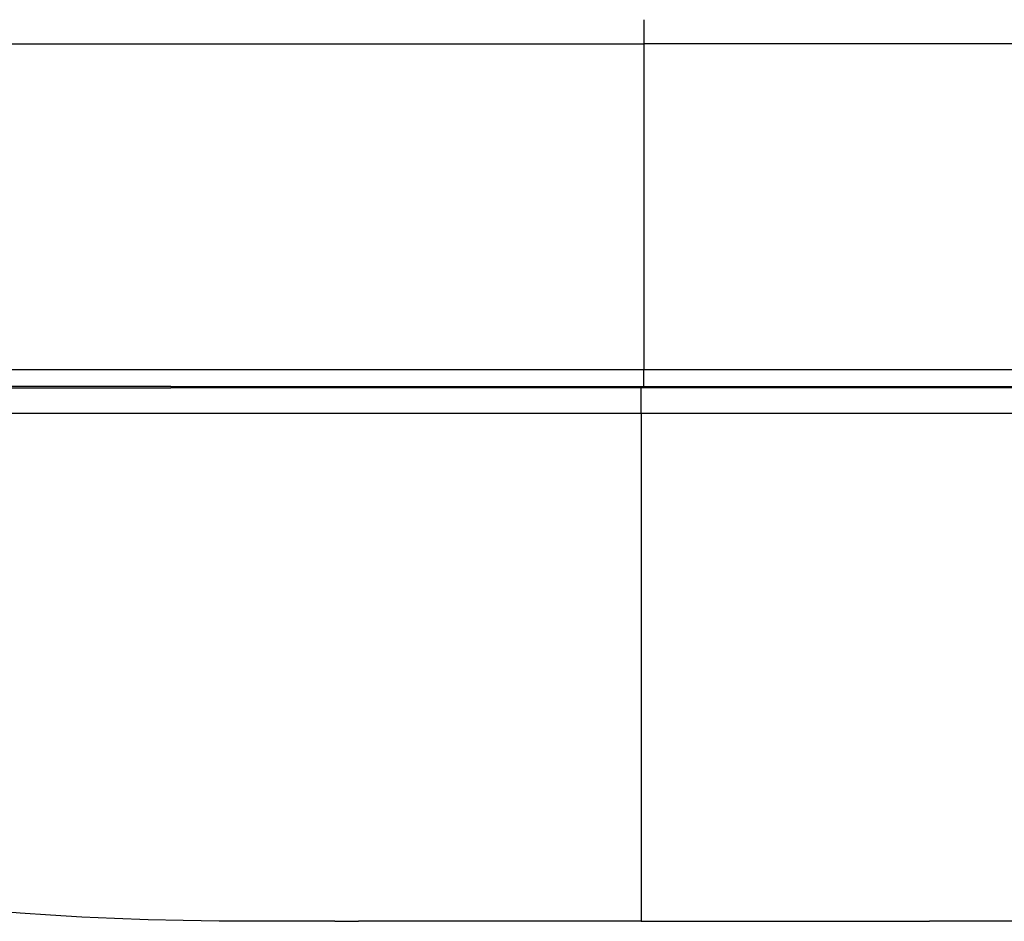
# Model space of a CAD drawing. Header units: millimetres. Extents: x -3355 to -830, y -2775 to -1049.
# Tile 9 of 103: x -2733 to -2674, y -2775 to -2721. Entities that reach past the tile are written whole.
import ezdxf

# ---------------------------------------------------------------- set-up
doc = ezdxf.new("R2010")
doc.units = ezdxf.units.MM
doc.layers.add('Make2D$Visible$Curvas', color=7, linetype='Continuous')

msp = doc.modelspace()

# ---------------------------------------------------------------- linework, layer by layer
at = {"layer": 'Make2D$Visible$Curvas', "color": 8, "lineweight": -3, "true_color": 0x7f7f7f}
for points, knots in [([(-2695.345, -2721.374), (-2695.345, -2721.38), (-2695.345, -2721.388), (-2695.345, -2721.399), (-2695.345, -2721.41), (-2695.345, -2721.423), (-2695.345, -2721.438), (-2695.345, -2721.454), (-2695.345, -2721.471), (-2695.345, -2721.491), (-2695.345, -2721.512), (-2695.345, -2721.535), (-2695.345, -2721.561), (-2695.345, -2721.586), (-2695.345, -2721.614), (-2695.345, -2721.644), (-2695.345, -2721.675), (-2695.345, -2721.708), (-2695.345, -2721.742), (-2695.345, -2721.75), (-2695.345, -2721.757), (-2695.345, -2721.765), (-2695.345, -2721.773), (-2695.345, -2721.781), (-2695.345, -2721.789), (-2695.345, -2721.826), (-2695.345, -2721.865), (-2695.345, -2721.907), (-2695.345, -2721.948), (-2695.345, -2721.991), (-2695.345, -2722.036), (-2695.345, -2722.08), (-2695.345, -2722.127), (-2695.345, -2722.175), (-2695.345, -2722.223), (-2695.345, -2722.273), (-2695.345, -2722.324), (-2695.345, -2722.375), (-2695.345, -2722.428), (-2695.345, -2722.482), (-2695.345, -2722.536), (-2695.345, -2722.591), (-2695.345, -2722.648), (-2695.345, -2722.704), (-2695.345, -2722.762), (-2695.345, -2722.821)], [0.199352, 0.199352, 0.199352, 0.199352, 0.39211, 0.39211, 0.39211, 0.576919, 0.576919, 0.576919, 0.761394, 0.761394, 0.761394, 0.949263, 0.949263, 0.949263, 1.138077, 1.138077, 1.138077, 1.327994, 1.327994, 1.327994, 1.367863, 1.367863, 1.367863, 1.410689, 1.410689, 1.410689, 1.601559, 1.601559, 1.601559, 1.791475, 1.791475, 1.791475, 1.980529, 1.980529, 1.980529, 2.16893, 2.16893, 2.16893, 2.357022, 2.357022, 2.357022, 2.545206, 2.545206, 2.545206, 2.73388, 2.73388, 2.73388, 2.73388]), ([(-2695.345, -2743.324), (-2695.345, -2743.32), (-2695.345, -2743.315), (-2695.345, -2743.308), (-2695.345, -2743.3), (-2695.345, -2743.291), (-2695.345, -2743.281), (-2695.345, -2743.27), (-2695.345, -2743.258), (-2695.345, -2743.245), (-2695.345, -2743.23), (-2695.345, -2743.215), (-2695.345, -2743.198), (-2695.345, -2743.181), (-2695.345, -2743.162), (-2695.345, -2743.142), (-2695.345, -2743.122), (-2695.345, -2743.1), (-2695.345, -2743.077), (-2695.345, -2743.065), (-2695.345, -2743.054), (-2695.345, -2743.042), (-2695.345, -2743.036), (-2695.345, -2743.031), (-2695.345, -2743.025), (-2695.345, -2743), (-2695.345, -2742.974), (-2695.345, -2742.947), (-2695.345, -2742.92), (-2695.345, -2742.892), (-2695.345, -2742.863), (-2695.345, -2742.834), (-2695.345, -2742.804), (-2695.345, -2742.773), (-2695.345, -2742.743), (-2695.345, -2742.712), (-2695.345, -2742.679), (-2695.345, -2742.648), (-2695.345, -2742.616), (-2695.345, -2742.583), (-2695.345, -2742.551), (-2695.345, -2742.518), (-2695.345, -2742.484), (-2695.345, -2742.451), (-2695.345, -2742.417), (-2695.345, -2742.383), (-2695.345, -2742.362), (-2695.345, -2742.341), (-2695.345, -2742.32)], [0.103292, 0.103292, 0.103292, 0.103292, 0.207949, 0.207949, 0.207949, 0.312042, 0.312042, 0.312042, 0.415868, 0.415868, 0.415868, 0.519767, 0.519767, 0.519767, 0.624084, 0.624084, 0.624084, 0.729099, 0.729099, 0.729099, 0.780919, 0.780919, 0.780919, 0.804365, 0.804365, 0.804365, 0.908793, 0.908793, 0.908793, 1.0123, 1.0123, 1.0123, 1.115204, 1.115204, 1.115204, 1.217891, 1.217891, 1.217891, 1.318959, 1.318959, 1.318959, 1.420981, 1.420981, 1.420981, 1.522642, 1.522642, 1.522642, 1.585002, 1.585002, 1.585002, 1.585002]), ([(-2695.516, -2744.928), (-2695.516, -2744.88), (-2695.516, -2744.833), (-2695.516, -2744.787), (-2695.516, -2744.74), (-2695.516, -2744.693), (-2695.516, -2744.648), (-2695.516, -2744.601), (-2695.516, -2744.555), (-2695.516, -2744.51), (-2695.516, -2744.464), (-2695.516, -2744.419), (-2695.516, -2744.376), (-2695.516, -2744.331), (-2695.516, -2744.288), (-2695.516, -2744.246), (-2695.516, -2744.204), (-2695.516, -2744.162), (-2695.516, -2744.123), (-2695.516, -2744.082), (-2695.516, -2744.043), (-2695.516, -2744.005), (-2695.516, -2743.967), (-2695.516, -2743.931), (-2695.516, -2743.896), (-2695.516, -2743.884), (-2695.516, -2743.873), (-2695.516, -2743.862), (-2695.516, -2743.855), (-2695.516, -2743.848), (-2695.516, -2743.841), (-2695.516, -2743.808), (-2695.516, -2743.776), (-2695.516, -2743.746), (-2695.516, -2743.717), (-2695.516, -2743.689), (-2695.516, -2743.663), (-2695.516, -2743.637), (-2695.516, -2743.613), (-2695.516, -2743.59), (-2695.516, -2743.568), (-2695.516, -2743.548), (-2695.516, -2743.529), (-2695.516, -2743.51), (-2695.516, -2743.493), (-2695.516, -2743.478), (-2695.516, -2743.464), (-2695.516, -2743.452), (-2695.516, -2743.442), (-2695.516, -2743.432), (-2695.516, -2743.424), (-2695.516, -2743.418), (-2695.516, -2743.412), (-2695.516, -2743.408), (-2695.516, -2743.406)], [0, 0, 0, 0, 0.140954, 0.140954, 0.140954, 0.281125, 0.281125, 0.281125, 0.423286, 0.423286, 0.423286, 0.564998, 0.564998, 0.564998, 0.706623, 0.706623, 0.706623, 0.848544, 0.848544, 0.848544, 0.991118, 0.991118, 0.991118, 1.134579, 1.134579, 1.134579, 1.181399, 1.181399, 1.181399, 1.210826, 1.210826, 1.210826, 1.352934, 1.352934, 1.352934, 1.493845, 1.493845, 1.493845, 1.633903, 1.633903, 1.633903, 1.773534, 1.773534, 1.773534, 1.919128, 1.919128, 1.919128, 2.057116, 2.057116, 2.057116, 2.196441, 2.196441, 2.196441, 2.335671, 2.335671, 2.335671, 2.335671]), ([(-2718.515, -2775.354), (-2742.864, -2775.354), (-2753.91, -2771.765), (-2760.466, -2766.867), (-2764.958, -2763.512), (-2767.343, -2759.543), (-2768.688, -2755.844), (-2769.582, -2753.387), (-2770.016, -2751.049), (-2770.552, -2744.928)], [0.021413, 0.021413, 0.021413, 0.021413, 44.183715, 44.183715, 44.183715, 58.356111, 58.356111, 58.356111, 69.493278, 69.493278, 69.493278, 69.493278]), ([(-2770.55, -2744.928), (-2770.547, -2744.928), (-2770.543, -2744.928), (-2770.538, -2744.928), (-2770.522, -2744.928), (-2770.494, -2744.928), (-2770.451, -2744.928), (-2770.409, -2744.928), (-2770.353, -2744.928), (-2770.283, -2744.928), (-2770.214, -2744.928), (-2770.131, -2744.928), (-2770.034, -2744.928), (-2769.938, -2744.928), (-2769.828, -2744.928), (-2769.703, -2744.928), (-2769.579, -2744.928), (-2769.441, -2744.928), (-2769.289, -2744.928), (-2769.137, -2744.928), (-2768.972, -2744.928), (-2768.791, -2744.928), (-2768.612, -2744.928), (-2768.419, -2744.928), (-2768.211, -2744.928), (-2768.004, -2744.928), (-2767.782, -2744.928), (-2767.546, -2744.928), (-2767.311, -2744.928), (-2767.062, -2744.928), (-2766.798, -2744.928), (-2766.535, -2744.928), (-2766.258, -2744.928), (-2765.966, -2744.928), (-2765.676, -2744.928), (-2765.371, -2744.928), (-2765.052, -2744.928), (-2764.734, -2744.928), (-2764.402, -2744.928), (-2764.056, -2744.928), (-2763.71, -2744.928), (-2763.351, -2744.928), (-2762.978, -2744.928), (-2762.605, -2744.928), (-2762.219, -2744.928), (-2761.819, -2744.928), (-2761.42, -2744.928), (-2761.008, -2744.928), (-2760.581, -2744.928), (-2760.15, -2744.928), (-2759.705, -2744.928), (-2759.246, -2744.928), (-2758.779, -2744.928), (-2758.299, -2744.928), (-2757.804, -2744.928), (-2757.327, -2744.928), (-2756.838, -2744.928), (-2756.335, -2744.928), (-2755.834, -2744.928), (-2755.32, -2744.928), (-2754.794, -2744.928), (-2754.268, -2744.928), (-2753.731, -2744.928), (-2753.181, -2744.928), (-2752.633, -2744.928), (-2752.072, -2744.928), (-2751.5, -2744.928), (-2750.929, -2744.928), (-2750.346, -2744.928), (-2749.752, -2744.928), (-2749.159, -2744.928), (-2748.555, -2744.928), (-2747.94, -2744.928), (-2747.326, -2744.928), (-2746.701, -2744.928), (-2746.067, -2744.928), (-2745.432, -2744.928), (-2744.788, -2744.928), (-2744.134, -2744.928), (-2743.48, -2744.928), (-2742.817, -2744.928), (-2742.146, -2744.928), (-2741.473, -2744.928), (-2740.792, -2744.928), (-2740.104, -2744.928), (-2739.414, -2744.928), (-2738.716, -2744.928), (-2738.011, -2744.928), (-2737.305, -2744.928), (-2736.592, -2744.928), (-2735.872, -2744.928), (-2735.151, -2744.928), (-2734.423, -2744.928), (-2733.689, -2744.928), (-2732.953, -2744.928), (-2732.212, -2744.928), (-2731.465, -2744.928), (-2730.716, -2744.928), (-2729.962, -2744.928), (-2729.203, -2744.928), (-2728.442, -2744.928), (-2727.677, -2744.928), (-2726.908, -2744.928), (-2726.136, -2744.928), (-2725.36, -2744.928), (-2724.582, -2744.928), (-2723.8, -2744.928), (-2723.015, -2744.928), (-2722.228, -2744.928), (-2721.438, -2744.928), (-2720.645, -2744.928), (-2719.851, -2744.928), (-2719.053, -2744.928), (-2718.254, -2744.928), (-2717.453, -2744.928), (-2716.649, -2744.928), (-2715.844, -2744.928), (-2715.039, -2744.928), (-2714.229, -2744.928), (-2713.419, -2744.928), (-2712.611, -2744.928), (-2711.797, -2744.928), (-2710.984, -2744.928), (-2710.172, -2744.928), (-2709.356, -2744.928), (-2708.54, -2744.928), (-2707.727, -2744.928), (-2706.909, -2744.928), (-2706.093, -2744.928), (-2705.279, -2744.928), (-2704.46, -2744.928), (-2703.643, -2744.928), (-2702.831, -2744.928), (-2702.012, -2744.928), (-2701.196, -2744.928), (-2700.385, -2744.928), (-2699.568, -2744.928), (-2698.755, -2744.928), (-2697.946, -2744.928), (-2697.131, -2744.928), (-2696.321, -2744.928), (-2695.516, -2744.928)], [-117.267315, -117.267315, -117.267315, -117.267315, -116.422277, -116.422277, -116.422277, -113.97704, -113.97704, -113.97704, -111.52003, -111.52003, -111.52003, -109.051741, -109.051741, -109.051741, -106.572677, -106.572677, -106.572677, -104.083353, -104.083353, -104.083353, -101.584294, -101.584294, -101.584294, -99.076036, -99.076036, -99.076036, -96.559121, -96.559121, -96.559121, -94.034101, -94.034101, -94.034101, -91.501537, -91.501537, -91.501537, -88.961995, -88.961995, -88.961995, -86.416049, -86.416049, -86.416049, -83.864279, -83.864279, -83.864279, -81.30727, -81.30727, -81.30727, -78.745612, -78.745612, -78.745612, -76.14175, -76.14175, -76.14175, -73.485865, -73.485865, -73.485865, -70.916881, -70.916881, -70.916881, -68.345242, -68.345242, -68.345242, -65.771527, -65.771527, -65.771527, -63.196321, -63.196321, -63.196321, -60.620208, -60.620208, -60.620208, -58.043773, -58.043773, -58.043773, -55.467601, -55.467601, -55.467601, -52.892275, -52.892275, -52.892275, -50.318377, -50.318377, -50.318377, -47.746488, -47.746488, -47.746488, -45.177185, -45.177185, -45.177185, -42.611043, -42.611043, -42.611043, -40.048631, -40.048631, -40.048631, -37.490515, -37.490515, -37.490515, -34.937258, -34.937258, -34.937258, -32.389414, -32.389414, -32.389414, -29.847534, -29.847534, -29.847534, -27.31216, -27.31216, -27.31216, -24.783828, -24.783828, -24.783828, -22.263068, -22.263068, -22.263068, -19.750401, -19.750401, -19.750401, -17.246338, -17.246338, -17.246338, -14.751385, -14.751385, -14.751385, -12.266036, -12.266036, -12.266036, -9.790777, -9.790777, -9.790777, -7.326083, -7.326083, -7.326083, -4.87242, -4.87242, -4.87242, -2.430244, -2.430244, -2.430244, 0, 0, 0, 0]), ([(-2695.516, -2744.928), (-2695.516, -2751.049), (-2695.516, -2753.387), (-2695.516, -2755.844), (-2695.516, -2759.543), (-2695.516, -2763.512), (-2695.516, -2766.867), (-2695.516, -2771.765), (-2695.516, -2775.354), (-2695.516, -2775.354)], [-69.455546, -69.455546, -69.455546, -69.455546, -58.318379, -58.318379, -58.318379, -44.145984, -44.145984, -44.145984, 0, 0, 0, 0]), ([(-2695.516, -2744.928), (-2695.033, -2744.928), (-2694.548, -2744.928), (-2694.061, -2744.928), (-2693.251, -2744.928), (-2692.436, -2744.928), (-2691.616, -2744.928), (-2690.804, -2744.928), (-2689.987, -2744.928), (-2689.167, -2744.928), (-2688.351, -2744.928), (-2687.531, -2744.928), (-2686.708, -2744.928), (-2685.893, -2744.928), (-2685.076, -2744.928), (-2684.255, -2744.928), (-2683.44, -2744.928), (-2682.622, -2744.928), (-2681.802, -2744.928), (-2680.987, -2744.928), (-2680.171, -2744.928), (-2679.353, -2744.928), (-2678.54, -2744.928), (-2677.726, -2744.928), (-2676.911, -2744.928), (-2676.104, -2744.928), (-2675.296, -2744.928), (-2674.488, -2744.928), (-2673.685, -2744.928), (-2672.882, -2744.928), (-2672.08, -2744.928), (-2671.283, -2744.928), (-2670.486, -2744.928), (-2669.691, -2744.928), (-2668.9, -2744.928), (-2668.111, -2744.928), (-2667.324, -2744.928), (-2666.541, -2744.928), (-2665.76, -2744.928), (-2664.983, -2744.928), (-2664.209, -2744.928), (-2663.438, -2744.928), (-2662.671, -2744.928), (-2661.907, -2744.928), (-2661.147, -2744.928), (-2660.392, -2744.928), (-2659.631, -2744.928), (-2658.875, -2744.928), (-2658.125, -2744.928), (-2657.387, -2744.928), (-2656.653, -2744.928), (-2655.926, -2744.928), (-2655.201, -2744.928), (-2654.482, -2744.928), (-2653.77, -2744.928), (-2653.06, -2744.928), (-2652.356, -2744.928), (-2651.66, -2744.928), (-2650.966, -2744.928), (-2650.279, -2744.928), (-2649.6, -2744.928), (-2648.922, -2744.928), (-2648.252, -2744.928), (-2647.591, -2744.928), (-2646.931, -2744.928), (-2646.28, -2744.928), (-2645.638, -2744.928), (-2644.997, -2744.928), (-2644.365, -2744.928), (-2643.743, -2744.928), (-2643.122, -2744.928), (-2642.51, -2744.928), (-2641.909, -2744.928), (-2641.308, -2744.928), (-2640.718, -2744.928), (-2640.139, -2744.928), (-2639.559, -2744.928), (-2638.991, -2744.928), (-2638.434, -2744.928), (-2637.877, -2744.928), (-2637.331, -2744.928), (-2636.798, -2744.928), (-2636.263, -2744.928), (-2635.741, -2744.928), (-2635.232, -2744.928), (-2634.721, -2744.928), (-2634.223, -2744.928), (-2633.738, -2744.928), (-2633.252, -2744.928), (-2632.779, -2744.928), (-2632.319, -2744.928), (-2631.858, -2744.928), (-2631.41, -2744.928), (-2630.975, -2744.928), (-2630.538, -2744.928), (-2630.114, -2744.928), (-2629.704, -2744.928), (-2629.28, -2744.928), (-2628.872, -2744.928), (-2628.478, -2744.928), (-2628.095, -2744.928), (-2627.727, -2744.928), (-2627.372, -2744.928), (-2627.016, -2744.928), (-2626.674, -2744.928), (-2626.347, -2744.928), (-2626.018, -2744.928), (-2625.704, -2744.928), (-2625.404, -2744.928), (-2625.102, -2744.928), (-2624.815, -2744.928), (-2624.543, -2744.928), (-2624.269, -2744.928), (-2624.009, -2744.928), (-2623.764, -2744.928), (-2623.518, -2744.928), (-2623.287, -2744.928), (-2623.069, -2744.928), (-2622.851, -2744.928), (-2622.647, -2744.928), (-2622.458, -2744.928), (-2622.267, -2744.928), (-2622.091, -2744.928), (-2621.929, -2744.928), (-2621.766, -2744.928), (-2621.618, -2744.928), (-2621.483, -2744.928), (-2621.348, -2744.928), (-2621.227, -2744.928), (-2621.12, -2744.928), (-2621.013, -2744.928), (-2620.919, -2744.928), (-2620.839, -2744.928), (-2620.759, -2744.928), (-2620.693, -2744.928), (-2620.64, -2744.928), (-2620.587, -2744.928), (-2620.547, -2744.928), (-2620.521, -2744.928), (-2620.494, -2744.928), (-2620.481, -2744.928), (-2620.481, -2744.928)], [-235.742347, -235.742347, -235.742347, -235.742347, -234.287316, -234.287316, -234.287316, -231.840257, -231.840257, -231.840257, -229.384784, -229.384784, -229.384784, -226.913551, -226.913551, -226.913551, -224.437933, -224.437933, -224.437933, -221.950073, -221.950073, -221.950073, -219.450614, -219.450614, -219.450614, -216.940217, -216.940217, -216.940217, -214.427841, -214.427841, -214.427841, -211.906509, -211.906509, -211.906509, -209.376836, -209.376836, -209.376836, -206.83945, -206.83945, -206.83945, -204.294989, -204.294989, -204.294989, -201.7441, -201.7441, -201.7441, -199.187437, -199.187437, -199.187437, -196.598196, -196.598196, -196.598196, -194.036219, -194.036219, -194.036219, -191.470276, -191.470276, -191.470276, -188.900987, -188.900987, -188.900987, -186.328974, -186.328974, -186.328974, -183.754861, -183.754861, -183.754861, -181.179275, -181.179275, -181.179275, -178.602844, -178.602844, -178.602844, -176.026195, -176.026195, -176.026195, -173.449957, -173.449957, -173.449957, -170.874756, -170.874756, -170.874756, -168.301216, -168.301216, -168.301216, -165.729959, -165.729959, -165.729959, -163.161602, -163.161602, -163.161602, -160.596761, -160.596761, -160.596761, -158.036043, -158.036043, -158.036043, -155.468515, -155.468515, -155.468515, -152.831297, -152.831297, -152.831297, -150.282507, -150.282507, -150.282507, -147.739661, -147.739661, -147.739661, -145.203318, -145.203318, -145.203318, -142.674029, -142.674029, -142.674029, -140.152339, -140.152339, -140.152339, -137.638784, -137.638784, -137.638784, -135.133891, -135.133891, -135.133891, -132.638178, -132.638178, -132.638178, -130.152154, -130.152154, -130.152154, -127.676317, -127.676317, -127.676317, -125.211156, -125.211156, -125.211156, -122.757149, -122.757149, -122.757149, -120.314761, -120.314761, -120.314761, -117.88445, -117.88445, -117.88445, -117.88445]), ([(-2713.835, -2775.354), (-2715.378, -2775.354), (-2717.742, -2775.354), (-2718.515, -2775.354), (-2718.515, -2775.354)], [-53.271351, -53.271351, -53.271351, -53.271351, -45.266758, -37.722298, -37.722298, -37.722298, -37.722298]), ([(-2695.516, -2775.354), (-2690.575, -2775.354), (-2684.184, -2775.354), (-2679.371, -2775.354), (-2678.248, -2775.354)], [-75.444596, -75.444596, -75.444596, -75.444596, -60.355677, -55.008912, -55.008912, -55.008912, -55.008912]), ([(-2672.518, -2775.354), (-2672.518, -2775.354), (-2673.283, -2775.354), (-2675.609, -2775.354), (-2677.112, -2775.354)], [-37.722298, -37.722298, -37.722298, -37.722298, -30.177838, -22.322683, -22.322683, -22.322683, -22.322683])]:
    msp.add_open_spline(points, degree=3, knots=knots, dxfattribs=at)
for points, weights in [([(-2770.354, -2722.821), (-2770.354, -2722.821), (-2695.345, -2722.821)], [1, 0.707106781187, 1]), ([(-2620.337, -2722.821), (-2620.337, -2722.821), (-2695.345, -2722.821)], [1, 0.707106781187, 1]), ([(-2723.664, -2743.329), (-2737.263, -2743.329), (-2747.671, -2743.329)], [0.887325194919, 0.853553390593, 0.853553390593]), ([(-2747.498, -2743.405), (-2737.158, -2743.405), (-2723.649, -2743.405)], [0.853553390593, 0.853553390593, 0.887325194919])]:
    msp.add_rational_spline(points, weights, degree=2, dxfattribs=at)
for points, degree in [([(-2695.345, -2722.821), (-2695.345, -2742.32)], 1), ([(-2770.354, -2742.32), (-2770.354, -2742.32), (-2766.447, -2742.32), (-2749.771, -2742.32), (-2724.778, -2742.32), (-2705.204, -2742.32), (-2695.345, -2742.32)], 3), ([(-2695.345, -2742.32), (-2685.487, -2742.32), (-2665.913, -2742.32), (-2640.92, -2742.32), (-2624.244, -2742.32), (-2620.337, -2742.32), (-2620.337, -2742.32)], 3), ([(-2723.664, -2743.329), (-2714.727, -2743.329), (-2705.071, -2743.329), (-2695.345, -2743.329)], 3), ([(-2695.516, -2743.405), (-2705.178, -2743.405), (-2714.77, -2743.405), (-2723.649, -2743.405)], 3), ([(-2667.384, -2743.405), (-2676.263, -2743.405), (-2685.855, -2743.405), (-2695.516, -2743.405)], 3), ([(-2695.345, -2743.329), (-2685.62, -2743.329), (-2675.964, -2743.329), (-2667.027, -2743.329)], 3), ([(-2713.835, -2775.354), (-2713.39, -2775.354), (-2712.917, -2775.354), (-2712.42, -2775.354)], 3), ([(-2695.516, -2775.354), (-2700.458, -2775.354), (-2705.177, -2775.354), (-2709.035, -2775.354)], 3), ([(-2677.112, -2775.354), (-2677.473, -2775.354), (-2677.852, -2775.354), (-2678.248, -2775.354)], 3)]:
    msp.add_open_spline(points, degree=degree, dxfattribs=at)
msp.add_rational_spline([(-2709.035, -2775.354), (-2710.5, -2775.354), (-2711.78, -2775.354), (-2712.103, -2775.354), (-2712.426, -2775.354)], [0.858840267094, 0.853553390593, 0.853553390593, 0.853553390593, 0.853553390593], degree=2, knots=[52.566002, 52.566002, 52.566002, 56.087134, 56.087134, 56.699391, 56.699391, 56.699391], dxfattribs=at)

doc.saveas('drawing.dxf')
